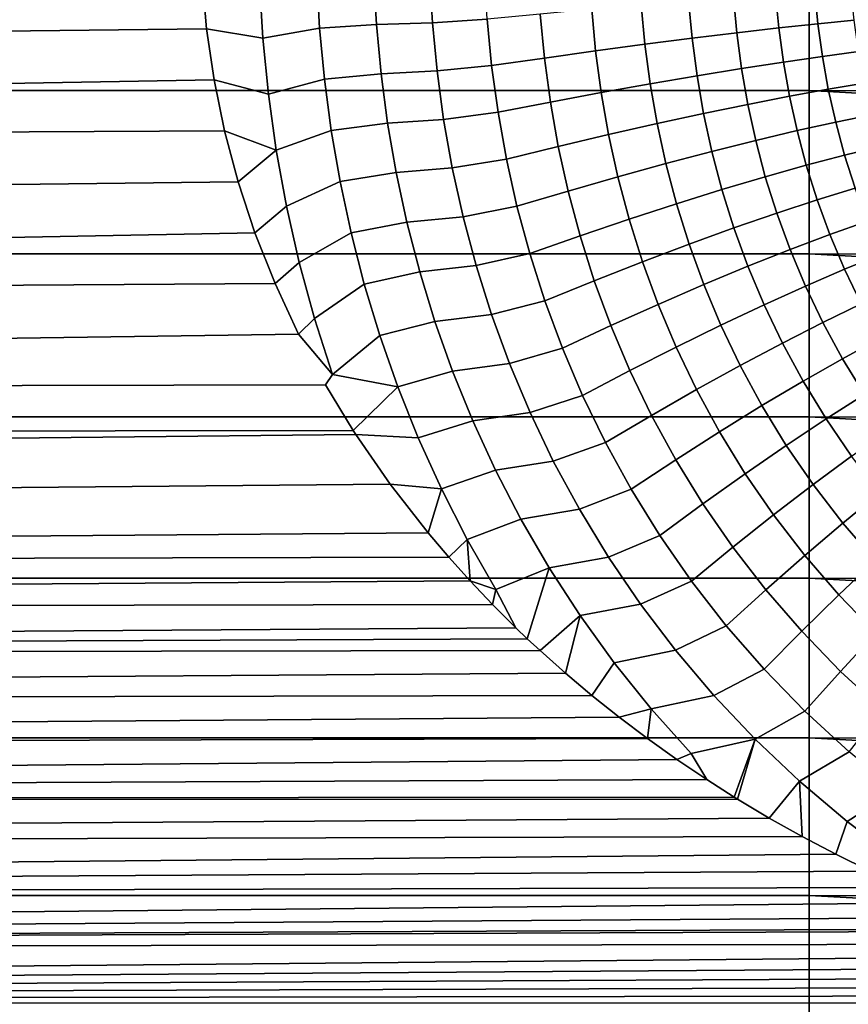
# Model space of a CAD drawing. Header units: metres. Extents: x -28 to 70, y -212 to 27.
# Tile 177 of 220: x 54.62 to 59.74, y -6.66 to -0.58. Entities that reach past the tile are written whole.
import ezdxf

# ---------------------------------------------------------------- set-up
doc = ezdxf.new("R2010")
doc.units = ezdxf.units.M
doc.layers.add('solid_10_261_012_XXX', color=7, linetype='CONTINUOUS')

msp = doc.modelspace()

# ---------------------------------------------------------------- linework, layer by layer
at = {"layer": 'solid_10_261_012_XXX'}
for points in [[(54.200001, -1.012983, 94.025673), (54.200001, 0, 94), (59.5, 0, 94), (59.5, -1.012986, 94.025673)], [(59.5, 0, 94), (68.738998, -0.508068, 94.006454), (68.738998, -1.015809, 94.02581), (59.5, -1.012986, 94.025673)], [(56.825283, -0.606319, 134.101669), (56.808231, -0.302945, 134.111267), (56.456833, -0.314279, 134.047928), (56.474476, -0.628933, 134.038712)], [(57.171482, -0.594519, 134.189056), (57.154404, -0.297011, 134.199432), (56.808231, -0.302945, 134.111267), (56.825283, -0.606319, 134.101669)], [(57.509708, -0.572447, 134.301376), (57.493187, -0.285952, 134.312195), (57.154404, -0.297011, 134.199432), (57.171482, -0.594519, 134.189056)], [(30.564718, -0.919344, 133.978867), (55.775837, -0.632219, 133.990005), (55.748253, -0.316111, 133.997498), (30.59206, -0.455591, 133.994812)], [(56.123024, -0.690345, 133.999542), (56.102547, -0.344994, 134.009491), (55.748253, -0.316111, 133.997498), (55.775837, -0.632219, 133.990005)], [(56.456833, -0.314279, 134.047928), (56.102547, -0.344994, 134.009491), (56.123024, -0.690345, 133.999542), (56.474476, -0.628933, 134.038712)], [(59.312939, -0.626912, 135.432938), (59.292904, -0.417371, 135.451813), (59.032173, -0.437215, 135.208344), (59.052975, -0.656783, 135.189682)], [(59.555252, -0.601013, 135.694214), (59.535755, -0.400194, 135.713303), (59.292904, -0.417371, 135.451813), (59.312939, -0.626912, 135.432938)], [(59.778679, -0.579217, 135.972168), (59.759483, -0.385771, 135.991486), (59.535755, -0.400194, 135.713303), (59.555252, -0.601013, 135.694214)], [(58.485481, -0.72781, 134.762054), (58.462479, -0.484485, 134.780365), (58.156425, -0.51167, 134.598053), (58.180851, -0.768603, 134.57988)], [(58.776684, -0.690473, 134.965668), (58.75489, -0.459624, 134.984146), (58.462479, -0.484485, 134.780365), (58.485481, -0.72781, 134.762054)], [(59.052975, -0.656783, 135.189682), (59.032173, -0.437215, 135.208344), (58.75489, -0.459624, 134.984146), (58.776684, -0.690473, 134.965668)], [(57.864349, -0.812644, 134.420074), (57.838295, -0.541041, 134.43811), (57.509708, -0.572447, 134.301376), (57.53759, -0.859708, 134.283463)], [(58.180851, -0.768603, 134.57988), (58.156425, -0.51167, 134.598053), (57.838295, -0.541041, 134.43811), (57.864349, -0.812644, 134.420074)], [(56.85397, -0.910231, 134.085754), (56.825283, -0.606319, 134.101669), (56.474476, -0.628933, 134.038712), (56.504124, -0.944015, 134.023407)], [(57.200264, -0.892699, 134.17189), (57.171482, -0.594519, 134.189056), (56.825283, -0.606319, 134.101669), (56.85397, -0.910231, 134.085754)], [(57.53759, -0.859708, 134.283463), (57.509708, -0.572447, 134.301376), (57.171482, -0.594519, 134.189056), (57.200264, -0.892699, 134.17189)], [(59.583004, -0.802526, 135.667786), (59.555252, -0.601013, 135.694214), (59.312939, -0.626912, 135.432938), (59.341488, -0.837296, 135.406799)], [(59.805946, -0.773176, 135.945419), (59.778679, -0.579217, 135.972168), (59.555252, -0.601013, 135.694214), (59.583004, -0.802526, 135.667786)], [(30.51733, -1.393064, 133.951431), (55.821793, -0.946849, 133.97757), (55.775837, -0.632219, 133.990005), (30.564718, -0.919344, 133.978867)], [(56.15744, -1.036043, 133.983063), (56.123024, -0.690345, 133.999542), (55.775837, -0.632219, 133.990005), (55.821793, -0.946849, 133.97757)], [(56.474476, -0.628933, 134.038712), (56.123024, -0.690345, 133.999542), (56.15744, -1.036043, 133.983063), (56.504124, -0.944015, 134.023407)], [(59.082634, -0.877308, 135.163803), (59.052975, -0.656783, 135.189682), (58.776684, -0.690473, 134.965668), (58.807766, -0.922357, 134.940048)], [(59.341488, -0.837296, 135.406799), (59.312939, -0.626912, 135.432938), (59.052975, -0.656783, 135.189682), (59.082634, -0.877308, 135.163803)], [(58.518284, -0.972213, 134.736664), (58.485481, -0.72781, 134.762054), (58.180851, -0.768603, 134.57988), (58.215664, -1.026623, 134.554703)], [(58.807766, -0.922357, 134.940048), (58.776684, -0.690473, 134.965668), (58.485481, -0.72781, 134.762054), (58.518284, -0.972213, 134.736664)], [(58.215664, -1.026623, 134.554703), (58.180851, -0.768603, 134.57988), (57.864349, -0.812644, 134.420074), (57.901459, -1.085307, 134.395081)], [(59.841599, -0.967731, 135.911514), (59.805946, -0.773176, 135.945419), (59.583004, -0.802526, 135.667786), (59.619354, -1.004862, 135.634247)], [(57.901459, -1.085307, 134.395081), (57.864349, -0.812644, 134.420074), (57.53759, -0.859708, 134.283463), (57.577267, -1.147967, 134.258606)], [(59.378941, -1.048687, 135.373611), (59.341488, -0.837296, 135.406799), (59.082634, -0.877308, 135.163803), (59.121578, -1.098979, 135.130936)], [(59.619354, -1.004862, 135.634247), (59.583004, -0.802526, 135.667786), (59.341488, -0.837296, 135.406799), (59.378941, -1.048687, 135.373611)], [(56.894669, -1.214808, 134.06366), (56.85397, -0.910231, 134.085754), (56.504124, -0.944015, 134.023407), (56.546131, -1.259595, 134.002197)], [(57.241165, -1.191734, 134.148056), (57.200264, -0.892699, 134.17189), (56.85397, -0.910231, 134.085754), (56.894669, -1.214808, 134.06366)], [(57.577267, -1.147967, 134.258606), (57.53759, -0.859708, 134.283463), (57.200264, -0.892699, 134.17189), (57.241165, -1.191734, 134.148056)], [(59.121578, -1.098979, 135.130936), (59.082634, -0.877308, 135.163803), (58.807766, -0.922357, 134.940048), (58.848587, -1.155484, 134.907486)], [(30.51733, -1.393064, 133.951431), (55.886749, -1.262241, 133.960129), (55.821793, -0.946849, 133.97757)], [(56.206177, -1.382112, 133.96019), (56.15744, -1.036043, 133.983063), (55.821793, -0.946849, 133.97757), (55.886749, -1.262241, 133.960129)], [(56.504124, -0.944015, 134.023407), (56.15744, -1.036043, 133.983063), (56.206177, -1.382112, 133.96019), (56.546131, -1.259595, 134.002197)], [(58.561363, -1.217912, 134.704361), (58.518284, -0.972213, 134.736664), (58.215664, -1.026623, 134.554703), (58.261368, -1.285945, 134.522644)], [(58.848587, -1.155484, 134.907486), (58.807766, -0.922357, 134.940048), (58.518284, -0.972213, 134.736664), (58.561363, -1.217912, 134.704361)], [(59.886093, -1.162874, 135.870804), (59.841599, -0.967731, 135.911514), (59.619354, -1.004862, 135.634247), (59.664825, -1.208049, 135.593948)], [(54.200001, -2.023366, 94.102615), (54.200001, -1.012983, 94.025673), (59.5, -1.012986, 94.025673), (59.5, -2.023371, 94.102615)], [(58.261368, -1.285945, 134.522644), (58.215664, -1.026623, 134.554703), (57.901459, -1.085307, 134.395081), (57.95013, -1.359236, 134.36322)], [(59.664825, -1.208049, 135.593948), (59.619354, -1.004862, 135.634247), (59.378941, -1.048687, 135.373611), (59.425858, -1.261139, 135.33371)], [(59.5, -1.012986, 94.025673), (68.738998, -1.522894, 94.058067), (68.738998, -2.028995, 94.103188), (59.5, -2.023371, 94.102615)], [(59.5, -1.012986, 94.025673), (68.738998, -1.015809, 94.02581), (68.738998, -1.522894, 94.058067)], [(57.95013, -1.359236, 134.36322), (57.901459, -1.085307, 134.395081), (57.577267, -1.147967, 134.258606), (57.62925, -1.437409, 134.226944)], [(59.425858, -1.261139, 135.33371), (59.378941, -1.048687, 135.373611), (59.121578, -1.098979, 135.130936), (59.170418, -1.321873, 135.0914)], [(57.62925, -1.437409, 134.226944), (57.577267, -1.147967, 134.258606), (57.241165, -1.191734, 134.148056), (57.294655, -1.491782, 134.117661)], [(58.899803, -1.38994, 134.868271), (58.848587, -1.155484, 134.907486), (58.561363, -1.217912, 134.704361), (58.615398, -1.464994, 134.665466)], [(59.170418, -1.321873, 135.0914), (59.121578, -1.098979, 135.130936), (58.848587, -1.155484, 134.907486), (58.899803, -1.38994, 134.868271)], [(56.947769, -1.520168, 134.035477), (56.894669, -1.214808, 134.06366), (56.546131, -1.259595, 134.002197), (56.600842, -1.575752, 133.975098)], [(57.294655, -1.491782, 134.117661), (57.241165, -1.191734, 134.148056), (56.894669, -1.214808, 134.06366), (56.947769, -1.520168, 134.035477)], [(59.719929, -1.411983, 135.547318), (59.664825, -1.208049, 135.593948), (59.425858, -1.261139, 135.33371), (59.482822, -1.474565, 135.287476)], [(59.93988, -1.358481, 135.82373), (59.886093, -1.162874, 135.870804), (59.664825, -1.208049, 135.593948), (59.719929, -1.411983, 135.547318)], [(30.448975, -1.878435, 133.911591), (55.971069, -1.578044, 133.937653), (55.886749, -1.262241, 133.960129), (30.51733, -1.393064, 133.951431)], [(56.206177, -1.382112, 133.96019), (55.886749, -1.262241, 133.960129), (55.971069, -1.578044, 133.937653)], [(56.546131, -1.259595, 134.002197), (56.206177, -1.382112, 133.96019), (56.269623, -1.728578, 133.931015), (56.600842, -1.575752, 133.975098)], [(58.615398, -1.464994, 134.665466), (58.561363, -1.217912, 134.704361), (58.261368, -1.285945, 134.522644), (58.318657, -1.546651, 134.484009)], [(59.482822, -1.474565, 135.287476), (59.425858, -1.261139, 135.33371), (59.170418, -1.321873, 135.0914), (59.229774, -1.545907, 135.045563)], [(58.318657, -1.546651, 134.484009), (58.261368, -1.285945, 134.522644), (57.95013, -1.359236, 134.36322), (58.011089, -1.634494, 134.324829)], [(59.229774, -1.545907, 135.045563), (59.170418, -1.321873, 135.0914), (58.899803, -1.38994, 134.868271), (58.96207, -1.625645, 134.822784)], [(56.206177, -1.382112, 133.96019), (55.971069, -1.578044, 133.937653), (56.074718, -1.892269, 133.910278), (56.269623, -1.728578, 133.931015)], [(58.011089, -1.634494, 134.324829), (57.95013, -1.359236, 134.36322), (57.62925, -1.437409, 134.226944), (57.694271, -1.728074, 134.188751)], [(58.96207, -1.625645, 134.822784), (58.899803, -1.38994, 134.868271), (58.615398, -1.464994, 134.665466), (58.681087, -1.713372, 134.6203)], [(60.003414, -1.554313, 135.770752), (59.93988, -1.358481, 135.82373), (59.719929, -1.411983, 135.547318), (59.785179, -1.616431, 135.494781)], [(57.694271, -1.728074, 134.188751), (57.62925, -1.437409, 134.226944), (57.294655, -1.491782, 134.117661), (57.361412, -1.792861, 134.080978)], [(59.785179, -1.616431, 135.494781), (59.719929, -1.411983, 135.547318), (59.482822, -1.474565, 135.287476), (59.550396, -1.688731, 135.235352)], [(57.013851, -1.826315, 134.001389), (56.947769, -1.520168, 134.035477), (56.600842, -1.575752, 133.975098), (56.668785, -1.892462, 133.942307)], [(57.361412, -1.792861, 134.080978), (57.294655, -1.491782, 134.117661), (56.947769, -1.520168, 134.035477), (57.013851, -1.826315, 134.001389)], [(58.681087, -1.713372, 134.6203), (58.615398, -1.464994, 134.665466), (58.318657, -1.546651, 134.484009), (58.388252, -1.808639, 134.439133)], [(59.550396, -1.688731, 135.235352), (59.482822, -1.474565, 135.287476), (59.229774, -1.545907, 135.045563), (59.300259, -1.770844, 134.99382)], [(30.358509, -2.376943, 133.858246), (56.074718, -1.892269, 133.910278), (55.971069, -1.578044, 133.937653), (30.448975, -1.878435, 133.911591)], [(56.600842, -1.575752, 133.975098), (56.269623, -1.728578, 133.931015), (56.348381, -2.075339, 133.895737), (56.668785, -1.892462, 133.942307)], [(58.388252, -1.808639, 134.439133), (58.318657, -1.546651, 134.484009), (58.011089, -1.634494, 134.324829), (58.085064, -1.910962, 134.280197)], [(59.300259, -1.770844, 134.99382), (59.229774, -1.545907, 135.045563), (58.96207, -1.625645, 134.822784), (59.036049, -1.862351, 134.771393)], [(58.085064, -1.910962, 134.280197), (58.011089, -1.634494, 134.324829), (57.694271, -1.728074, 134.188751), (57.773071, -2.019816, 134.144333)], [(59.036049, -1.862351, 134.771393), (58.96207, -1.625645, 134.822784), (58.681087, -1.713372, 134.6203), (58.759117, -1.962784, 134.569229)], [(59.861149, -1.821035, 135.436859), (59.785179, -1.616431, 135.494781), (59.550396, -1.688731, 135.235352), (59.629211, -1.903271, 135.177826)], [(59.629211, -1.903271, 135.177826), (59.550396, -1.688731, 135.235352), (59.300259, -1.770844, 134.99382), (59.382565, -1.996304, 134.936661)], [(56.269623, -1.728578, 133.931015), (56.074718, -1.892269, 133.910278), (56.198647, -2.205796, 133.877991), (56.348381, -2.075339, 133.895737)], [(57.773071, -2.019816, 134.144333), (57.694271, -1.728074, 134.188751), (57.361412, -1.792861, 134.080978), (57.442154, -2.094821, 134.038269)], [(58.759117, -1.962784, 134.569229), (58.681087, -1.713372, 134.6203), (58.388252, -1.808639, 134.439133), (58.470871, -2.07163, 134.388351)], [(57.442154, -2.094821, 134.038269), (57.361412, -1.792861, 134.080978), (57.013851, -1.826315, 134.001389), (57.093571, -2.133115, 133.96167)], [(58.470871, -2.07163, 134.388351), (58.388252, -1.808639, 134.439133), (58.085064, -1.910962, 134.280197), (58.172787, -2.188335, 134.229675)], [(59.382565, -1.996304, 134.936661), (59.300259, -1.770844, 134.99382), (59.036049, -1.862351, 134.771393), (59.122471, -2.099659, 134.714584)], [(59.948395, -2.025333, 135.374146), (59.861149, -1.821035, 135.436859), (59.629211, -1.903271, 135.177826), (59.719887, -2.117701, 135.115479)], [(57.093571, -2.133115, 133.96167), (57.013851, -1.826315, 134.001389), (56.668785, -1.892462, 133.942307), (56.750568, -2.209574, 133.904083)], [(59.122471, -2.099659, 134.714584), (59.036049, -1.862351, 134.771393), (58.759117, -1.962784, 134.569229), (58.850254, -2.21281, 134.512726)], [(30.358509, -2.376943, 133.858246), (56.198647, -2.205796, 133.877991), (56.074718, -1.892269, 133.910278)], [(56.668785, -1.892462, 133.942307), (56.348381, -2.075339, 133.895737), (56.443108, -2.422143, 133.854645), (56.750568, -2.209574, 133.904083)], [(58.172787, -2.188335, 134.229675), (58.085064, -1.910962, 134.280197), (57.773071, -2.019816, 134.144333), (57.866386, -2.312302, 134.094025)], [(59.719887, -2.117701, 135.115479), (59.629211, -1.903271, 135.177826), (59.382565, -1.996304, 134.936661), (59.477356, -2.22178, 134.874664)], [(58.850254, -2.21281, 134.512726), (58.759117, -1.962784, 134.569229), (58.470871, -2.07163, 134.388351), (58.567307, -2.335177, 134.332123)], [(59.477356, -2.22178, 134.874664), (59.382565, -1.996304, 134.936661), (59.122471, -2.099659, 134.714584), (59.222042, -2.337038, 134.652893)], [(54.200001, -3.028556, 94.230637), (54.200001, -2.023366, 94.102615), (59.5, -2.023371, 94.102615), (59.5, -3.028562, 94.230637)], [(57.866386, -2.312302, 134.094025), (57.773071, -2.019816, 134.144333), (57.442154, -2.094821, 134.038269), (57.53756, -2.397337, 133.989853)], [(59.5, -2.023371, 94.102615), (68.738998, -2.533788, 94.161148), (68.738998, -3.036944, 94.231918), (59.5, -3.028562, 94.230637)], [(59.5, -2.023371, 94.102615), (68.738998, -2.028995, 94.103188), (68.738998, -2.533788, 94.161148)], [(60.04739, -2.228773, 135.307251), (59.948395, -2.025333, 135.374146), (59.719887, -2.117701, 135.115479), (59.822956, -2.331438, 135.04892)], [(56.348381, -2.075339, 133.895737), (56.198647, -2.205796, 133.877991), (56.344017, -2.519487, 133.840668), (56.443108, -2.422143, 133.854645)], [(57.53756, -2.397337, 133.989853), (57.442154, -2.094821, 134.038269), (57.093571, -2.133115, 133.96167), (57.187511, -2.440276, 133.916565)], [(58.567307, -2.335177, 134.332123), (58.470871, -2.07163, 134.388351), (58.172787, -2.188335, 134.229675), (58.27507, -2.466136, 134.173691)], [(59.222042, -2.337038, 134.652893), (59.122471, -2.099659, 134.714584), (58.850254, -2.21281, 134.512726), (58.955242, -2.462888, 134.451324)], [(59.822956, -2.331438, 135.04892), (59.719887, -2.117701, 135.115479), (59.477356, -2.22178, 134.874664), (59.585213, -2.446655, 134.808395)], [(57.187511, -2.440276, 133.916565), (57.093571, -2.133115, 133.96167), (56.750568, -2.209574, 133.904083), (56.846733, -2.526796, 133.860626)], [(58.27507, -2.466136, 134.173691), (58.172787, -2.188335, 134.229675), (57.866386, -2.312302, 134.094025), (57.97504, -2.605019, 134.038254)], [(30.244606, -2.889842, 133.790115), (56.344017, -2.519487, 133.840668), (56.198647, -2.205796, 133.877991), (30.358509, -2.376943, 133.858246)], [(56.750568, -2.209574, 133.904083), (56.443108, -2.422143, 133.854645), (56.554382, -2.768582, 133.807968), (56.846733, -2.526796, 133.860626)], [(58.955242, -2.462888, 134.451324), (58.850254, -2.21281, 134.512726), (58.567307, -2.335177, 134.332123), (58.678322, -2.598686, 134.270966)], [(59.585213, -2.446655, 134.808395), (59.477356, -2.22178, 134.874664), (59.222042, -2.337038, 134.652893), (59.335381, -2.573837, 134.586899)], [(57.97504, -2.605019, 134.038254), (57.866386, -2.312302, 134.094025), (57.53756, -2.397337, 133.989853), (57.648396, -2.699911, 133.936081)], [(58.678322, -2.598686, 134.270966), (58.567307, -2.335177, 134.332123), (58.27507, -2.466136, 134.173691), (58.392696, -2.743739, 134.112762)], [(59.335381, -2.573837, 134.586899), (59.222042, -2.337038, 134.652893), (58.955242, -2.462888, 134.451324), (59.07473, -2.712334, 134.385574)], [(59.938927, -2.543786, 134.97876), (59.822956, -2.331438, 135.04892), (59.585213, -2.446655, 134.808395), (59.706692, -2.670194, 134.738464)], [(56.554382, -2.768582, 133.807968), (56.443108, -2.422143, 133.854645), (56.344017, -2.519487, 133.840668)], [(57.648396, -2.699911, 133.936081), (57.53756, -2.397337, 133.989853), (57.187511, -2.440276, 133.916565), (57.296337, -2.747363, 133.866364)], [(57.296337, -2.747363, 133.866364), (57.187511, -2.440276, 133.916565), (56.846733, -2.526796, 133.860626), (56.957882, -2.843701, 133.812225)], [(58.392696, -2.743739, 134.112762), (58.27507, -2.466136, 134.173691), (57.97504, -2.605019, 134.038254), (58.099827, -2.897306, 133.977509)], [(59.07473, -2.712334, 134.385574), (58.955242, -2.462888, 134.451324), (58.678322, -2.598686, 134.270966), (58.804596, -2.861438, 134.205444)], [(59.706692, -2.670194, 134.738464), (59.585213, -2.446655, 134.808395), (59.335381, -2.573837, 134.586899), (59.463081, -2.809278, 134.517197)], [(56.554382, -2.768582, 133.807968), (56.344017, -2.519487, 133.840668), (30.244606, -2.889842, 133.790115), (56.510738, -2.831122, 133.798599)], [(56.957882, -2.843701, 133.812225), (56.846733, -2.526796, 133.860626), (56.554382, -2.768582, 133.807968)], [(60.068272, -2.753944, 134.90567), (59.938927, -2.543786, 134.97876), (59.706692, -2.670194, 134.738464), (59.842304, -2.891546, 134.665558)], [(58.099827, -2.897306, 133.977509), (57.97504, -2.605019, 134.038254), (57.648396, -2.699911, 133.936081), (57.775433, -3.001902, 133.877441)], [(58.804596, -2.861438, 134.205444), (58.678322, -2.598686, 134.270966), (58.392696, -2.743739, 134.112762), (58.526356, -3.020389, 134.04744)], [(59.463081, -2.809278, 134.517197), (59.335381, -2.573837, 134.586899), (59.07473, -2.712334, 134.385574), (59.209339, -2.960329, 134.316071)], [(59.842304, -2.891546, 134.665558), (59.706692, -2.670194, 134.738464), (59.463081, -2.809278, 134.517197), (59.605694, -3.042465, 134.444443)], [(57.775433, -3.001902, 133.877441), (57.648396, -2.699911, 133.936081), (57.296337, -2.747363, 133.866364), (57.420746, -3.053796, 133.811493)], [(59.209339, -2.960329, 134.316071), (59.07473, -2.712334, 134.385574), (58.804596, -2.861438, 134.205444), (58.946766, -3.122575, 134.136124)], [(56.957882, -2.843701, 133.812225), (56.554382, -2.768582, 133.807968), (56.510738, -2.831122, 133.798599), (56.682571, -3.113927, 133.756104)], [(57.420746, -3.053796, 133.811493), (57.296337, -2.747363, 133.866364), (56.957882, -2.843701, 133.812225), (57.084656, -3.159723, 133.759247)], [(58.526356, -3.020389, 134.04744), (58.392696, -2.743739, 134.112762), (58.099827, -2.897306, 133.977509), (58.241428, -3.188375, 133.912354)], [(30.178392, -3.152021, 133.750061), (56.682571, -3.113927, 133.756104), (56.510738, -2.831122, 133.798599), (30.244606, -2.889842, 133.790115)], [(57.084656, -3.159723, 133.759247), (56.957882, -2.843701, 133.812225), (56.682571, -3.113927, 133.756104), (56.69907, -3.13943, 133.75206)], [(59.605694, -3.042465, 134.444443), (59.463081, -2.809278, 134.517197), (59.209339, -2.960329, 134.316071), (59.359646, -3.205931, 134.243469)], [(58.241428, -3.188375, 133.912354), (58.099827, -2.897306, 133.977509), (57.775433, -3.001902, 133.877441), (57.919327, -3.302552, 133.814423)], [(58.946766, -3.122575, 134.136124), (58.804596, -2.861438, 134.205444), (58.526356, -3.020389, 134.04744), (58.676693, -3.295188, 133.978271)], [(59.992458, -3.109785, 134.590393), (59.842304, -2.891546, 134.665558), (59.605694, -3.042465, 134.444443), (59.763649, -3.272418, 134.36937)], [(59.359646, -3.205931, 134.243469), (59.209339, -2.960329, 134.316071), (58.946766, -3.122575, 134.136124), (59.105419, -3.381108, 134.063644)], [(54.200001, -4.02597, 94.409401), (54.200001, -3.028556, 94.230637), (59.5, -3.028562, 94.230637), (59.5, -4.025978, 94.409401)], [(57.919327, -3.302552, 133.814423), (57.775433, -3.001902, 133.877441), (57.420746, -3.053796, 133.811493), (57.561348, -3.358906, 133.752365)], [(58.676693, -3.295188, 133.978271), (58.526356, -3.020389, 134.04744), (58.241428, -3.188375, 133.912354), (58.400505, -3.477286, 133.843323)], [(59.5, -3.028562, 94.230637), (68.738998, -3.538141, 94.315453), (68.738998, -4.037054, 94.411682), (59.5, -4.025978, 94.409401)], [(59.5, -3.028562, 94.230637), (68.738998, -3.036944, 94.231918), (68.738998, -3.538141, 94.315453)], [(57.561348, -3.358906, 133.752365), (57.420746, -3.053796, 133.811493), (57.084656, -3.159723, 133.759247), (57.227638, -3.474216, 133.702072)], [(59.763649, -3.272418, 134.36937), (59.605694, -3.042465, 134.444443), (59.359646, -3.205931, 134.243469), (59.526104, -3.448107, 134.168488)], [(30.026661, -3.688195, 133.656982), (56.910423, -3.444836, 133.701096), (56.69907, -3.13943, 133.75206), (30.105835, -3.418091, 133.70575)], [(30.105835, -3.418091, 133.70575), (56.69907, -3.13943, 133.75206), (56.682571, -3.113927, 133.756104), (30.178392, -3.152021, 133.750061)], [(57.227638, -3.474216, 133.702072), (57.084656, -3.159723, 133.759247), (56.69907, -3.13943, 133.75206), (56.910423, -3.444836, 133.701096)], [(59.105419, -3.381108, 134.063644), (58.946766, -3.122575, 134.136124), (58.676693, -3.295188, 133.978271), (58.844315, -3.567102, 133.905914)], [(58.400505, -3.477286, 133.843323), (58.241428, -3.188375, 133.912354), (57.919327, -3.302552, 133.814423), (58.080696, -3.600967, 133.747543)], [(59.526104, -3.448107, 134.168488), (59.359646, -3.205931, 134.243469), (59.105419, -3.381108, 134.063644), (59.281036, -3.635957, 133.988739)], [(59.937294, -3.498071, 134.29274), (59.763649, -3.272418, 134.36937), (59.526104, -3.448107, 134.168488), (59.709072, -3.685739, 134.091873)], [(58.080696, -3.600967, 133.747543), (57.919327, -3.302552, 133.814423), (57.561348, -3.358906, 133.752365), (57.718689, -3.661907, 133.689453)], [(58.844315, -3.567102, 133.905914), (58.676693, -3.295188, 133.978271), (58.400505, -3.477286, 133.843323), (58.577663, -3.762964, 133.771057)], [(57.718689, -3.661907, 133.689453), (57.561348, -3.358906, 133.752365), (57.227638, -3.474216, 133.702072), (57.387333, -3.786431, 133.641159)], [(59.281036, -3.635957, 133.988739), (59.105419, -3.381108, 134.063644), (58.844315, -3.567102, 133.905914), (59.029697, -3.835007, 133.83107)], [(29.940762, -3.962267, 133.603577), (57.145824, -3.746907, 133.645889), (56.910423, -3.444836, 133.701096), (30.026661, -3.688195, 133.656982)], [(57.227638, -3.474216, 133.702072), (56.910423, -3.444836, 133.701096), (57.145824, -3.746907, 133.645889)], [(59.709072, -3.685739, 134.091873), (59.526104, -3.448107, 134.168488), (59.281036, -3.635957, 133.988739), (59.47398, -3.88595, 133.912155)], [(57.227638, -3.474216, 133.702072), (57.145824, -3.746907, 133.645889), (57.272614, -3.896172, 133.616821), (57.387333, -3.786431, 133.641159)], [(58.577663, -3.762964, 133.771057), (58.400505, -3.477286, 133.843323), (58.080696, -3.600967, 133.747543), (58.260128, -3.896115, 133.677368)], [(60.126896, -3.718276, 134.215286), (59.937294, -3.498071, 134.29274), (59.709072, -3.685739, 134.091873), (59.908833, -3.917617, 134.014389)], [(59.029697, -3.835007, 133.83107), (58.844315, -3.567102, 133.905914), (58.577663, -3.762964, 133.771057), (58.773376, -4.044241, 133.696274)], [(58.260128, -3.896115, 133.677368), (58.080696, -3.600967, 133.747543), (57.718689, -3.661907, 133.689453), (57.893307, -3.96189, 133.623199)], [(59.47398, -3.88595, 133.912155), (59.281036, -3.635957, 133.988739), (59.029697, -3.835007, 133.83107), (59.233219, -4.097682, 133.754517)], [(57.893307, -3.96189, 133.623199), (57.718689, -3.661907, 133.689453), (57.387333, -3.786431, 133.641159), (57.564236, -4.095505, 133.57692)], [(59.908833, -3.917617, 134.014389), (59.709072, -3.685739, 134.091873), (59.47398, -3.88595, 133.912155), (59.684536, -4.129824, 133.834641)], [(29.940762, -3.962267, 133.603577), (57.272614, -3.896172, 133.616821), (57.145824, -3.746907, 133.645889)], [(58.773376, -4.044241, 133.696274), (58.577663, -3.762964, 133.771057), (58.260128, -3.896115, 133.677368), (58.458092, -4.186872, 133.604568)], [(57.387333, -3.786431, 133.641159), (57.272614, -3.896172, 133.616821), (57.40527, -4.043763, 133.586929)], [(57.564236, -4.095505, 133.57692), (57.387333, -3.786431, 133.641159), (57.40527, -4.043763, 133.586929)], [(59.233219, -4.097682, 133.754517), (59.029697, -3.835007, 133.83107), (58.773376, -4.044241, 133.696274), (58.988014, -4.319853, 133.619736)], [(59.684536, -4.129824, 133.834641), (59.47398, -3.88595, 133.912155), (59.233219, -4.097682, 133.754517), (59.455154, -4.353812, 133.676956)], [(29.847889, -4.240607, 133.545258), (57.40527, -4.043763, 133.586929), (57.272614, -3.896172, 133.616821), (29.940762, -3.962267, 133.603577)], [(58.458092, -4.186872, 133.604568), (58.260128, -3.896115, 133.677368), (57.893307, -3.96189, 133.623199), (58.085663, -4.257845, 133.554199)], [(60.125526, -4.142451, 133.936813), (59.908833, -3.917617, 134.014389), (59.684536, -4.129824, 133.834641), (59.912849, -4.366228, 133.756973)], [(57.893307, -3.96189, 133.623199), (57.564236, -4.095505, 133.57692), (57.687798, -4.332756, 133.52504), (57.758503, -4.40029, 133.509933)], [(57.893307, -3.96189, 133.623199), (57.758503, -4.40029, 133.509933), (57.838047, -4.474154, 133.493118), (58.085663, -4.257845, 133.554199)], [(29.847889, -4.240607, 133.545258), (57.543591, -4.189301, 133.55632), (57.40527, -4.043763, 133.586929)], [(54.200001, -5.013051, 94.638458), (54.200001, -4.02597, 94.409401), (59.5, -4.025978, 94.409401), (59.5, -5.01306, 94.638458)], [(57.564236, -4.095505, 133.57692), (57.40527, -4.043763, 133.586929), (57.543591, -4.189301, 133.55632)], [(58.988014, -4.319853, 133.619736), (58.773376, -4.044241, 133.696274), (58.458092, -4.186872, 133.604568), (58.674953, -4.47203, 133.529861)], [(59.5, -4.025978, 94.409401), (68.738998, -4.533361, 94.520561), (68.738998, -5.026743, 94.642006), (59.5, -5.01306, 94.638458)], [(59.5, -4.025978, 94.409401), (68.738998, -4.037054, 94.411682), (68.738998, -4.533361, 94.520561)], [(57.564236, -4.095505, 133.57692), (57.543591, -4.189301, 133.55632), (57.687798, -4.332756, 133.52504)], [(59.455154, -4.353812, 133.676956), (59.233219, -4.097682, 133.754517), (58.988014, -4.319853, 133.619736), (59.221855, -4.588438, 133.542145)], [(59.912849, -4.366228, 133.756973), (59.684536, -4.129824, 133.834641), (59.455154, -4.353812, 133.676956), (59.695648, -4.601993, 133.599197)], [(29.747778, -4.523432, 133.48175), (57.687798, -4.332756, 133.52504), (57.543591, -4.189301, 133.55632), (29.847889, -4.240607, 133.545258)], [(58.674953, -4.47203, 133.529861), (58.458092, -4.186872, 133.604568), (58.085663, -4.257845, 133.554199), (58.296108, -4.548702, 133.483063)], [(58.085663, -4.257845, 133.554199), (57.838047, -4.474154, 133.493118), (57.994743, -4.613669, 133.460571)], [(58.085663, -4.257845, 133.554199), (57.994743, -4.613669, 133.460571), (58.1577, -4.75089, 133.427536), (58.296108, -4.548702, 133.483063)], [(29.747778, -4.523432, 133.48175), (57.758503, -4.40029, 133.509933), (57.687798, -4.332756, 133.52504)], [(59.221855, -4.588438, 133.542145), (58.988014, -4.319853, 133.619736), (58.674953, -4.47203, 133.529861), (58.910984, -4.750284, 133.453903)], [(59.695648, -4.601993, 133.599197), (59.455154, -4.353812, 133.676956), (59.221855, -4.588438, 133.542145), (59.475025, -4.84854, 133.464325)], [(60.158897, -4.593742, 133.680038), (59.912849, -4.366228, 133.756973), (59.695648, -4.601993, 133.599197), (59.954666, -4.840747, 133.522156)], [(29.747778, -4.523432, 133.48175), (57.838047, -4.474154, 133.493118), (57.758503, -4.40029, 133.509933)], [(29.640245, -4.810959, 133.41275), (57.994743, -4.613669, 133.460571), (57.838047, -4.474154, 133.493118), (29.747778, -4.523432, 133.48175)], [(58.910984, -4.750284, 133.453903), (58.674953, -4.47203, 133.529861), (58.296108, -4.548702, 133.483063), (58.524921, -4.833301, 133.410416)], [(58.524921, -4.833301, 133.410416), (58.296108, -4.548702, 133.483063), (58.1577, -4.75089, 133.427536), (58.326855, -4.885643, 133.394089)], [(29.640245, -4.810959, 133.41275), (58.1577, -4.75089, 133.427536), (57.994743, -4.613669, 133.460571)], [(59.475025, -4.84854, 133.464325), (59.221855, -4.588438, 133.542145), (58.910984, -4.750284, 133.453903), (59.166344, -5.020242, 133.377457)], [(59.954666, -4.840747, 133.522156), (59.695648, -4.601993, 133.599197), (59.475025, -4.84854, 133.464325), (59.747486, -5.098634, 133.387177)], [(29.524734, -5.103964, 133.337769), (58.326855, -4.885643, 133.394089), (58.1577, -4.75089, 133.427536), (29.640245, -4.810959, 133.41275)], [(59.166344, -5.020242, 133.377457), (58.910984, -4.750284, 133.453903), (58.524921, -4.833301, 133.410416), (58.772289, -5.110405, 133.336868)], [(58.524921, -4.833301, 133.410416), (58.326855, -4.885643, 133.394089), (58.501804, -5.017366, 133.360428)], [(58.772289, -5.110405, 133.336868), (58.524921, -4.833301, 133.410416), (58.501804, -5.017366, 133.360428), (58.682278, -5.14576, 133.326691)], [(59.747486, -5.098634, 133.387177), (59.475025, -4.84854, 133.464325), (59.166344, -5.020242, 133.377457), (59.441021, -5.280435, 133.301331)], [(29.524734, -5.103964, 133.337769), (58.501804, -5.017366, 133.360428), (58.326855, -4.885643, 133.394089)], [(29.401228, -5.402324, 133.256561), (58.682278, -5.14576, 133.326691), (58.501804, -5.017366, 133.360428), (29.524734, -5.103964, 133.337769)], [(54.200001, -5.987262, 94.917213), (54.200001, -5.013051, 94.638458), (59.5, -5.01306, 94.638458), (59.5, -5.987272, 94.917221)], [(59.166344, -5.020242, 133.377457), (58.772289, -5.110405, 133.336868), (58.867924, -5.270442, 133.29306), (59.038254, -5.378661, 133.263184)], [(59.166344, -5.020242, 133.377457), (59.038254, -5.378661, 133.263184), (59.05862, -5.391227, 133.259659)], [(59.441021, -5.280435, 133.301331), (59.166344, -5.020242, 133.377457), (59.05862, -5.391227, 133.259659), (59.254688, -5.508236, 133.226532)], [(59.5, -5.01306, 94.638458), (68.738998, -5.51688, 94.775955), (68.738998, -6.003456, 94.922302), (59.5, -5.987272, 94.917221)], [(59.5, -5.01306, 94.638458), (68.738998, -5.026743, 94.642006), (68.738998, -5.51688, 94.775955)], [(60.039047, -5.337153, 133.311569), (59.747486, -5.098634, 133.387177), (59.441021, -5.280435, 133.301331), (59.734856, -5.529348, 133.22641)], [(29.401228, -5.402324, 133.256561), (58.867924, -5.270442, 133.29306), (58.682278, -5.14576, 133.326691)], [(58.772289, -5.110405, 133.336868), (58.682278, -5.14576, 133.326691), (58.867924, -5.270442, 133.29306)], [(29.401228, -5.402324, 133.256561), (59.038254, -5.378661, 133.263184), (58.867924, -5.270442, 133.29306)], [(59.441021, -5.280435, 133.301331), (59.254688, -5.508236, 133.226532), (59.457867, -5.622273, 133.193497)], [(59.441021, -5.280435, 133.301331), (59.457867, -5.622273, 133.193497), (59.666084, -5.732048, 133.160995), (59.734856, -5.529348, 133.22641)], [(60.349392, -5.5625, 133.238403), (60.039047, -5.337153, 133.311569), (59.734856, -5.529348, 133.22641), (60.047581, -5.76544, 133.153503)], [(29.269045, -5.706933, 133.168488), (59.254688, -5.508236, 133.226532), (59.05862, -5.391227, 133.259659), (29.401228, -5.402324, 133.256561)], [(29.401228, -5.402324, 133.256561), (59.05862, -5.391227, 133.259659), (59.038254, -5.378661, 133.263184)], [(29.269045, -5.706933, 133.168488), (59.457867, -5.622273, 133.193497), (59.254688, -5.508236, 133.226532)], [(60.047581, -5.76544, 133.153503), (59.734856, -5.529348, 133.22641), (59.666084, -5.732048, 133.160995), (59.878433, -5.836977, 133.129288)], [(29.12825, -6.017513, 133.073273), (59.666084, -5.732048, 133.160995), (59.457867, -5.622273, 133.193497), (29.269045, -5.706933, 133.168488)], [(29.12825, -6.017513, 133.073273), (59.878433, -5.836977, 133.129288), (59.666084, -5.732048, 133.160995)], [(29.12825, -6.017513, 133.073273), (60.094875, -5.937027, 133.09848), (59.878433, -5.836977, 133.129288)], [(28.978281, -6.334738, 132.970276), (60.315701, -6.032274, 133.068604), (60.094875, -5.937027, 133.09848), (29.12825, -6.017513, 133.073273)], [(54.200001, -6.946105, 95.244957), (54.200001, -5.987262, 94.917213), (59.5, -5.987272, 94.917221), (59.5, -6.946115, 95.244965)], [(59.5, -5.987272, 94.917221), (68.738998, -6.486157, 95.080971), (68.738998, -6.964672, 95.251846), (59.5, -6.946115, 95.244965)], [(59.5, -5.987272, 94.917221), (68.738998, -6.003456, 94.922302), (68.738998, -6.486157, 95.080971)], [(28.978281, -6.334738, 132.970276), (60.541595, -6.12293, 133.039688), (60.315701, -6.032274, 133.068604)], [(28.978281, -6.334738, 132.970276), (60.727554, -6.192618, 133.017136), (60.541595, -6.12293, 133.039688)], [(28.978281, -6.334738, 132.970276), (60.770767, -6.208189, 133.012054), (60.727554, -6.192618, 133.017136)], [(28.978281, -6.334738, 132.970276), (61.002941, -6.28793, 132.98584), (60.770767, -6.208189, 133.012054)], [(28.819141, -6.658394, 132.8591), (61.2383, -6.362192, 132.961075), (61.002941, -6.28793, 132.98584), (28.978281, -6.334738, 132.970276)], [(28.819141, -6.658394, 132.8591), (61.477043, -6.430983, 132.937851), (61.2383, -6.362192, 132.961075)], [(28.819141, -6.658394, 132.8591), (61.719357, -6.494321, 132.916229), (61.477043, -6.430983, 132.937851)], [(28.819141, -6.658394, 132.8591), (61.964489, -6.551952, 132.896347), (61.719357, -6.494321, 132.916229)], [(28.819141, -6.658394, 132.8591), (62.211952, -6.603763, 132.878296), (61.964489, -6.551952, 132.896347)], [(28.819141, -6.658394, 132.8591), (62.460831, -6.649525, 132.862228), (62.211952, -6.603763, 132.878296)], [(28.650951, -6.987939, 132.739502), (62.710808, -6.68921, 132.84819), (62.460831, -6.649525, 132.862228), (28.819141, -6.658394, 132.8591)]]:
    msp.add_3dface(points, dxfattribs=at)

doc.saveas('drawing.dxf')
